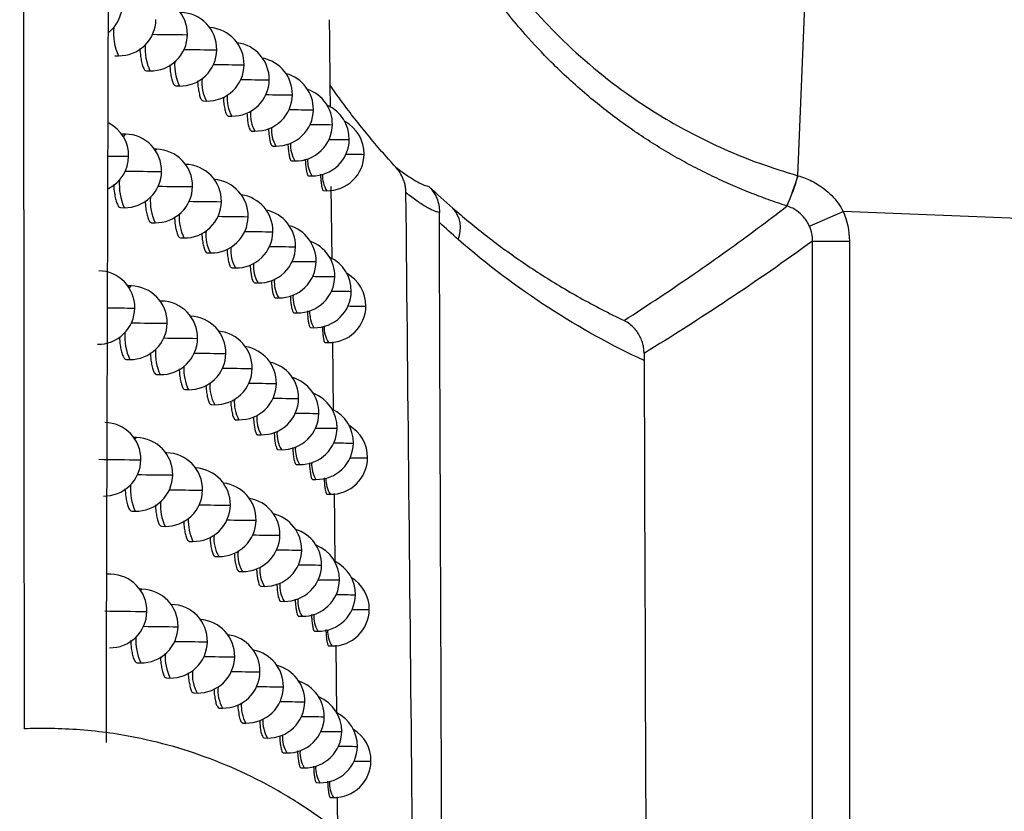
# Model space of a CAD drawing. Header units: millimetres. Extents: x 25 to 1229, y -261 to 1180.
# Tile 114 of 224: x 560 to 573, y 315 to 325. Entities that reach past the tile are written whole.
import ezdxf

# ---------------------------------------------------------------- set-up
doc = ezdxf.new("R2010")
doc.units = ezdxf.units.MM

msp = doc.modelspace()

# ---------------------------------------------------------------- linework, layer by layer
at = {"color": 7, "linetype": 'Continuous', "lineweight": 25}
for p, q in [((570.629, 323.235), (570.73, 325.684)), ((561.349, 324.865), (561.397, 324.865)), ((562.723, 324.946), (562.733, 324.946)), ((563.095, 324.741), (563.104, 324.741)), ((561.777, 324.66), (561.825, 324.659)), ((563.439, 324.537), (563.446, 324.537)), ((564.27, 324.468), (564.27, 324.468)), ((564.27, 324.468), (564.273, 324.16)), ((562.176, 324.454), (562.224, 324.454)), ((563.754, 324.333), (563.76, 324.333)), ((562.546, 324.25), (562.595, 324.249)), ((564.041, 324.13), (564.046, 324.131)), ((562.889, 324.045), (562.937, 324.045)), ((564.3, 323.928), (564.304, 323.928)), ((561.492, 323.8), (561.441, 323.801)), ((563.203, 323.842), (563.251, 323.841)), ((564.53, 323.726), (564.533, 323.727)), ((561.912, 323.594), (561.887, 323.595)), ((563.489, 323.638), (563.537, 323.638)), ((564.733, 323.525), (564.735, 323.525)), ((563.747, 323.436), (563.795, 323.435)), ((563.978, 323.233), (564.025, 323.233)), ((564.18, 323.032), (564.226, 323.031)), ((564.284, 323.09), (564.295, 322.101)), ((562.786, 322.882), (562.795, 322.882)), ((561.426, 322.801), (561.474, 322.8)), ((570.786, 322.549), (571.244, 322.75)), ((575.838, 322.562), (571.244, 322.75)), ((561.846, 322.596), (561.894, 322.595)), ((563.151, 322.677), (563.159, 322.677)), ((563.488, 322.473), (563.495, 322.473)), ((562.238, 322.39), (562.286, 322.39)), ((570.829, 285.546), (570.829, 322.347)), ((570.829, 322.347), (571.329, 322.347)), ((571.329, 322.347), (571.329, 285.046)), ((562.602, 322.186), (562.65, 322.185)), ((563.797, 322.27), (563.803, 322.27)), ((564.079, 322.067), (564.083, 322.067)), ((562.938, 321.982), (562.986, 321.981)), ((564.332, 321.865), (564.336, 321.865)), ((561.568, 321.737), (561.523, 321.738)), ((563.246, 321.778), (563.294, 321.777)), ((564.558, 321.663), (564.561, 321.663)), ((561.981, 321.531), (561.963, 321.532)), ((563.527, 321.575), (563.574, 321.574)), ((564.757, 321.462), (564.759, 321.462)), ((563.78, 321.372), (563.827, 321.371)), ((564.006, 321.17), (564.052, 321.169)), ((562.461, 321.024), (562.472, 321.024)), ((564.204, 320.968), (564.25, 320.968)), ((564.306, 320.977), (564.316, 320.042)), ((561.502, 320.738), (561.55, 320.737)), ((562.847, 320.819), (562.856, 320.819)), ((563.206, 320.614), (563.214, 320.614)), ((561.914, 320.532), (561.963, 320.532)), ((562.299, 320.327), (562.348, 320.327)), ((563.537, 320.41), (563.543, 320.41)), ((563.84, 320.207), (563.845, 320.207)), ((562.656, 320.123), (562.705, 320.122)), ((562.986, 319.919), (563.034, 319.918)), ((564.116, 320.004), (564.12, 320.004)), ((564.365, 319.802), (564.368, 319.802)), ((561.643, 319.675), (561.605, 319.675)), ((563.287, 319.715), (563.337, 319.714)), ((563.564, 319.512), (563.612, 319.511)), ((564.586, 319.601), (564.589, 319.601)), ((562.048, 319.469), (562.038, 319.469)), ((564.78, 319.4), (564.782, 319.4)), ((563.812, 319.31), (563.859, 319.309)), ((564.033, 319.108), (564.08, 319.107)), ((562.529, 318.962), (562.539, 318.962)), ((564.227, 318.906), (564.273, 318.905)), ((562.908, 318.757), (562.917, 318.757)), ((561.577, 318.676), (561.625, 318.675)), ((561.982, 318.47), (562.03, 318.469)), ((563.26, 318.552), (563.267, 318.553)), ((563.584, 318.349), (563.591, 318.349)), ((562.359, 318.265), (562.408, 318.265)), ((562.71, 318.061), (562.758, 318.06)), ((563.882, 318.145), (563.887, 318.146)), ((564.153, 317.943), (564.157, 317.943)), ((561.291, 317.819), (561.241, 317.82)), ((563.034, 317.857), (563.082, 317.856)), ((563.33, 317.654), (563.378, 317.653)), ((564.396, 317.741), (564.4, 317.741)), ((561.716, 317.614), (561.686, 317.614)), ((564.613, 317.539), (564.616, 317.539)), ((562.114, 317.408), (562.111, 317.408)), ((563.601, 317.451), (563.648, 317.45)), ((563.844, 317.248), (563.891, 317.247)), ((564.803, 317.339), (564.805, 317.339)), ((564.06, 317.046), (564.107, 317.045)), ((562.596, 316.901), (562.605, 316.901)), ((564.25, 316.845), (564.296, 316.844)), ((564.349, 316.853), (564.358, 315.927)), ((561.65, 316.615), (561.698, 316.614)), ((562.968, 316.696), (562.976, 316.696)), ((563.313, 316.492), (563.32, 316.492)), ((562.048, 316.409), (562.096, 316.408)), ((562.419, 316.205), (562.467, 316.204)), ((563.632, 316.288), (563.638, 316.288)), ((563.924, 316.085), (563.929, 316.085)), ((562.763, 316), (562.811, 315.999)), ((563.081, 315.796), (563.129, 315.796)), ((564.189, 315.882), (564.193, 315.883)), ((564.428, 315.681), (564.431, 315.681)), ((563.372, 315.593), (563.42, 315.592)), ((563.637, 315.39), (563.684, 315.389)), ((564.64, 315.479), (564.643, 315.479)), ((564.826, 315.278), (564.828, 315.278)), ((563.875, 315.188), (563.922, 315.187)), ((564.087, 314.986), (564.134, 314.985)), ((564.273, 314.785), (564.319, 314.784)), ((564.37, 314.792), (564.375, 314.224))]:
    msp.add_line(p, q, dxfattribs=at)
at = {"color": 7, "linetype": 'Continuous', "lineweight": 25, "flags": 128}
for points in [[(562.323, 325.151), (562.334, 325.151), (562.334, 325.151)], [(561.464, 323.763), (561.492, 323.8), (561.492, 323.8)], [(561.896, 323.583), (561.912, 323.594), (561.912, 323.594)], [(561.521, 323.499), (561.535, 323.499), (561.535, 323.499)], [(561.971, 323.293), (561.983, 323.293), (561.983, 323.293)], [(562.393, 323.087), (562.403, 323.087), (562.403, 323.087)], [(561.543, 321.708), (561.568, 321.737), (561.568, 321.737)], [(561.968, 321.525), (561.98, 321.531), (561.981, 321.531)], [(561.606, 321.436), (561.619, 321.436), (561.619, 321.436)], [(562.047, 321.229), (562.059, 321.23), (562.059, 321.23)], [(561.621, 319.653), (561.643, 319.675), (561.643, 319.675)], [(561.689, 319.373), (561.701, 319.373), (561.701, 319.373)], [(562.04, 319.467), (562.048, 319.469), (562.048, 319.469)], [(562.123, 319.167), (562.134, 319.167), (562.134, 319.167)], [(561.698, 317.598), (561.716, 317.614), (561.716, 317.614)], [(562.111, 317.408), (562.114, 317.408), (562.114, 317.408)], [(561.77, 317.312), (561.782, 317.312), (561.783, 317.312)], [(562.196, 317.106), (562.207, 317.106), (562.207, 317.106)]]:
    msp.add_lwpolyline(points, dxfattribs=at)
at = {"color": 7, "linetype": 'Continuous', "lineweight": 25}
for centre, radius, start, end in [((560.95, 325.571), 0.5, 309.848, 359.2158), ((561.834, 325.159), 0.5, 359.1511, 88.9784), ((562.233, 324.953), 0.5, 359.1366, 88.9784), ((561.406, 325.365), 0.5, 268.9784, 359.1775), ((562.093, 325.179), 0.764, 174.7518, 204.3402), ((561.834, 325.159), 0.5, 268.9784, 359.1511), ((562.846, 387.392), 62.243, 269.09351, 269.51869), ((562.604, 324.749), 0.5, 359.1342, 86.1335), ((562.481, 324.96), 0.722, 175.8668, 204.659), ((562.946, 324.545), 0.5, 359.1439, 82.6648), ((562.233, 324.953), 0.5, 268.9784, 359.1366), ((563.271, 387.033), 62.09, 269.09366, 269.49474), ((562.846, 324.743), 0.686, 176.8874, 204.9715), ((562.604, 324.749), 0.5, 268.9784, 359.1342), ((563.67, 387.636), 62.897, 269.10571, 269.47685), ((563.26, 324.341), 0.5, 359.1658, 79.0095), ((563.546, 324.138), 0.5, 359.1999, 75.1266), ((563.012, 324.493), 0.483, 172.8194, 210.2897), ((562.946, 324.545), 0.5, 268.9784, 359.1439), ((564.043, 389.268), 64.733, 269.12914, 269.46567), ((563.334, 324.279), 0.461, 173.7342, 210.5505), ((563.26, 324.341), 0.5, 268.9784, 359.1658), ((564.227, 378.483), 54.152, 269.126, 269.4994), ((563.804, 323.935), 0.5, 359.2463, 70.9682), ((564.033, 323.733), 0.5, 359.3051, 66.4794), ((563.63, 324.067), 0.441, 174.584, 210.8032), ((563.546, 324.138), 0.5, 268.9784, 359.1999), ((564.54, 381.327), 57.199, 269.1742, 269.5005), ((561.035, 323.506), 0.5, 359.2027, 62.6035), ((563.804, 323.935), 0.5, 268.9784, 359.2463), ((564.828, 385.682), 61.756, 269.23316, 269.51001), ((564.235, 323.531), 0.5, 359.3762, 61.5982), ((561.483, 323.3), 0.5, 359.1675, 88.9784), ((563.9, 323.856), 0.424, 175.367, 211.047), ((564.144, 323.647), 0.409, 176.0817, 211.2781), ((564.033, 323.733), 0.5, 268.9784, 359.3051), ((565.021, 385.101), 61.377, 269.28924, 269.54222), ((561.903, 323.095), 0.5, 359.1439, 88.9784), ((564.235, 323.531), 0.5, 268.9784, 359.3762), ((565.258, 393.47), 69.947, 269.37048, 269.56993), ((561.035, 323.506), 0.5, 296.7523, 359.2027), ((561.725, 357.94), 34.442, 269.2281, 269.6611), ((562.295, 322.889), 0.5, 359.132, 88.9784), ((564.362, 323.44), 0.396, 176.7245, 211.4922), ((561.483, 323.3), 0.5, 268.9784, 359.1675), ((562.477, 386.12), 62.83, 269.09956, 269.53861), ((562.159, 323.111), 0.751, 175.0786, 204.4312), ((562.659, 322.685), 0.5, 359.1321, 85.3163), ((564.554, 323.233), 0.385, 177.29, 211.6854), ((567.651, 324.091), 3.099, 335.8831, 343.9696), ((567.644, 324.091), 3.108, 335.9204, 343.9853), ((561.903, 323.095), 0.5, 268.9784, 359.1439), ((562.922, 385.014), 61.93, 269.09006, 269.5106), ((562.541, 322.893), 0.712, 176.1494, 204.7436), ((562.295, 322.889), 0.5, 268.9784, 359.132), ((563.34, 384.856), 61.977, 269.09267, 269.48807), ((562.995, 322.481), 0.5, 359.144, 81.8586), ((563.303, 322.277), 0.5, 359.1679, 78.2115), ((565.651, 322.526), 0.394, 336.4971, 42.881), ((562.9, 322.677), 0.678, 177.1342, 205.0501), ((562.659, 322.685), 0.5, 268.9784, 359.1321), ((563.732, 385.642), 62.967, 269.10686, 269.47163), ((563.062, 322.426), 0.478, 173.0449, 210.353), ((562.995, 322.481), 0.5, 268.9784, 359.144), ((564.098, 387.454), 64.984, 269.13211, 269.46193), ((563.583, 322.074), 0.5, 359.2038, 74.3345), ((563.836, 321.871), 0.5, 359.2518, 70.1806), ((563.379, 322.213), 0.456, 173.9313, 210.6083), ((563.303, 322.277), 0.5, 268.9784, 359.1679), ((564.275, 376.663), 54.396, 269.131, 269.4967), ((563.583, 322.074), 0.5, 268.9784, 359.2038), ((564.582, 379.681), 57.616, 269.18056, 269.49915), ((564.061, 321.669), 0.5, 359.3119, 65.6958), ((561.119, 321.443), 0.5, 359.1904, 88.9784), ((563.67, 322.002), 0.438, 174.7548, 210.8552), ((563.935, 321.791), 0.421, 175.5126, 211.0935), ((563.836, 321.871), 0.5, 268.9784, 359.2518), ((564.866, 384.251), 62.389, 269.2406, 269.51009), ((564.259, 321.467), 0.5, 359.3841, 60.8202), ((561.559, 321.237), 0.5, 359.1581, 88.9784), ((564.061, 321.669), 0.5, 268.9784, 359.3119), ((565.054, 383.798), 62.137, 269.29779, 269.54346), ((561.972, 321.031), 0.5, 359.1373, 88.9784), ((564.175, 321.583), 0.407, 176.2037, 211.3183), ((561.119, 321.443), 0.5, 268.9784, 359.1904), ((561.898, 365.387), 43.952, 269.1596, 269.6185), ((564.388, 321.375), 0.394, 176.8242, 211.5259), ((564.259, 321.467), 0.5, 268.9784, 359.3841), ((565.287, 392.545), 71.085, 269.37966, 269.57255), ((562.356, 320.826), 0.5, 359.128, 87.7949), ((561.559, 321.237), 0.5, 268.9784, 359.1581), ((562.559, 383.571), 62.344, 269.09399, 269.52947), ((562.714, 320.622), 0.5, 359.1304, 84.5046), ((564.576, 321.169), 0.384, 177.3686, 211.7126), ((562.223, 321.044), 0.74, 175.3907, 204.5201), ((561.972, 321.031), 0.5, 268.9784, 359.1373), ((562.996, 382.689), 61.667, 269.08721, 269.50284), ((562.6, 320.826), 0.702, 176.4208, 204.8264), ((563.043, 320.418), 0.5, 359.1445, 81.057), ((562.356, 320.826), 0.5, 268.9784, 359.128), ((563.407, 382.723), 61.907, 269.09218, 269.48173), ((562.954, 320.611), 0.67, 177.3722, 205.1268), ((562.714, 320.622), 0.5, 268.9784, 359.1304), ((563.793, 383.687), 63.075, 269.10841, 269.46674), ((563.345, 320.214), 0.5, 359.1703, 77.4175), ((563.62, 320.011), 0.5, 359.208, 73.546), ((563.112, 320.361), 0.472, 173.2626, 210.4148), ((563.043, 320.418), 0.5, 268.9784, 359.1445), ((563.996, 372.856), 52.447, 269.0959, 269.498), ((563.423, 320.149), 0.452, 174.1218, 210.6646), ((563.345, 320.214), 0.5, 268.9784, 359.1703), ((564.323, 374.874), 54.669, 269.1362, 269.4942), ((563.868, 319.809), 0.5, 359.2575, 69.3962), ((564.089, 319.607), 0.5, 359.3189, 64.9154), ((563.709, 319.937), 0.434, 174.9199, 210.9058), ((563.62, 320.011), 0.5, 268.9784, 359.208), ((564.625, 378.068), 58.066, 269.18714, 269.49808), ((561.201, 319.381), 0.5, 359.1789, 88.9784), ((563.868, 319.809), 0.5, 268.9784, 359.2575), ((564.903, 382.86), 63.06, 269.24823, 269.51042), ((564.282, 319.405), 0.5, 359.3921, 60.0457), ((561.634, 319.175), 0.5, 359.1495, 88.9784), ((563.969, 319.728), 0.418, 175.653, 211.1386), ((564.204, 319.519), 0.404, 176.3212, 211.3572), ((564.089, 319.607), 0.5, 268.9784, 359.3189), ((565.086, 382.539), 62.94, 269.30648, 269.54493), ((562.225, 387.007), 67.635, 269.0706, 269.54563), ((561.201, 319.381), 0.5, 268.9784, 359.1789), ((562.039, 318.969), 0.5, 359.1313, 88.9784), ((564.282, 319.405), 0.5, 268.9784, 359.3921), ((565.316, 391.682), 72.284, 269.38895, 269.57539), ((562.417, 318.764), 0.5, 359.1246, 86.9764), ((564.414, 319.312), 0.392, 176.92, 211.5584), ((561.634, 319.175), 0.5, 268.9784, 359.1495), ((562.641, 381.084), 61.919, 269.08911, 269.52066), ((564.598, 319.106), 0.382, 177.4439, 211.7387), ((562.288, 318.978), 0.729, 175.6893, 204.6069), ((562.767, 318.56), 0.5, 359.1293, 83.6983), ((562.039, 318.969), 0.5, 268.9784, 359.1313), ((563.07, 380.412), 61.453, 269.08492, 269.49541), ((563.091, 318.356), 0.5, 359.1454, 80.26), ((562.659, 318.761), 0.693, 176.6819, 204.9072), ((562.417, 318.764), 0.5, 268.9784, 359.1246), ((563.474, 380.631), 61.877, 269.09217, 269.47572), ((563.007, 318.547), 0.662, 177.6017, 205.2019), ((563.387, 318.153), 0.5, 359.1732, 76.6273), ((562.767, 318.56), 0.5, 268.9784, 359.1293), ((563.853, 381.77), 63.221, 269.11037, 269.46216), ((563.161, 318.297), 0.467, 173.4729, 210.4751), ((563.091, 318.356), 0.5, 268.9784, 359.1454), ((564.049, 370.944), 52.598, 269.1, 269.4944), ((563.657, 317.95), 0.5, 359.2125, 72.7608), ((563.9, 317.747), 0.5, 359.2634, 68.6149), ((563.467, 318.085), 0.448, 174.3058, 210.7195), ((563.387, 318.153), 0.5, 268.9784, 359.1732), ((564.369, 373.116), 54.972, 269.1418, 269.4921), ((563.748, 317.874), 0.43, 175.0785, 210.9557), ((563.657, 317.95), 0.5, 268.9784, 359.2125), ((564.666, 376.489), 58.548, 269.19395, 269.49727), ((564.116, 317.545), 0.5, 359.3261, 63.1481), ((561.283, 317.319), 0.5, 359.1681, 88.9784), ((564.305, 317.344), 0.5, 359.4004, 59.2749), ((564.003, 317.665), 0.415, 175.7884, 211.1824), ((563.9, 317.747), 0.5, 268.9784, 359.2634), ((564.941, 381.509), 63.771, 269.25603, 269.511), ((561.707, 317.114), 0.5, 359.1415, 88.9784), ((564.116, 317.545), 0.5, 268.9784, 359.3261), ((565.118, 381.325), 63.787, 269.31531, 269.54663), ((562.105, 316.908), 0.5, 359.126, 88.9784), ((564.234, 317.457), 0.402, 176.4344, 211.3948), ((562.319, 384.898), 67.588, 269.05932, 269.53506), ((561.283, 317.319), 0.5, 268.9784, 359.1681), ((564.44, 317.25), 0.39, 177.012, 211.5897), ((564.305, 317.344), 0.5, 268.9784, 359.4004), ((565.344, 390.884), 73.547, 269.39833, 269.57843), ((561.707, 317.114), 0.5, 268.9784, 359.1415), ((562.72, 378.654), 61.551, 269.08487, 269.51219), ((562.476, 316.704), 0.5, 359.1216, 86.1639), ((562.82, 316.499), 0.5, 359.1286, 82.8969), ((564.62, 317.044), 0.381, 177.5159, 211.7638), ((562.351, 316.914), 0.718, 175.9757, 204.6917), ((562.105, 316.908), 0.5, 268.9784, 359.126), ((563.143, 378.183), 61.285, 269.08319, 269.48831), ((562.717, 316.698), 0.685, 176.9333, 204.9863), ((563.54, 378.581), 61.888, 269.09262, 269.47002), ((563.138, 316.296), 0.5, 359.1468, 79.4672), ((562.476, 316.704), 0.5, 268.9784, 359.1216), ((563.429, 316.092), 0.5, 359.1763, 75.8409), ((562.885, 316.448), 0.484, 172.8106, 210.2877), ((562.82, 316.499), 0.5, 268.9784, 359.1286), ((563.913, 379.891), 63.402, 269.1127, 269.45788), ((563.693, 315.889), 0.5, 359.2173, 71.979), ((563.21, 316.234), 0.462, 173.6761, 210.5339), ((563.138, 316.296), 0.5, 268.9784, 359.1468), ((564.1, 369.063), 52.777, 269.1044, 269.4912), ((563.51, 316.023), 0.444, 174.4835, 210.773), ((563.429, 316.092), 0.5, 268.9784, 359.1763), ((564.416, 371.388), 55.305, 269.1476, 269.4901), ((563.931, 315.687), 0.5, 359.2696, 67.8369), ((564.143, 315.485), 0.5, 359.3334, 63.9548), ((563.786, 315.812), 0.427, 175.2318, 211.0041), ((563.693, 315.889), 0.5, 268.9784, 359.2173), ((564.708, 374.944), 59.064, 269.20097, 269.49672), ((564.037, 315.603), 0.412, 175.919, 211.2249), ((563.931, 315.687), 0.5, 268.9784, 359.2696), ((564.977, 380.2), 64.522, 269.264, 269.51182), ((564.328, 315.284), 0.5, 359.4087, 58.5078), ((564.263, 315.395), 0.4, 176.5433, 211.4312), ((564.143, 315.485), 0.5, 268.9784, 359.3334), ((565.15, 380.158), 64.681, 269.32426, 269.54855), ((564.328, 315.284), 0.5, 268.9784, 359.4087), ((565.373, 390.154), 74.878, 269.40781, 269.58168), ((564.465, 315.189), 0.389, 177.1003, 211.62), ((564.642, 314.984), 0.38, 177.5849, 211.7879)]:
    msp.add_arc(centre, radius, start, end, dxfattribs=at)
for points, knots in [([(560.119, 315.718), (560.118, 317.407), (560.115, 320.792), (560.11, 325.883), (560.106, 331.002), (560.102, 336.147), (560.098, 341.319), (560.094, 346.518), (560.09, 351.744), (560.086, 356.997), (560.083, 362.277), (560.079, 367.583), (560.076, 372.917), (560.073, 378.277), (560.07, 383.664), (560.067, 389.077), (560.064, 394.518), (560.062, 399.985), (560.059, 405.479), (560.057, 410.999), (560.055, 414.689), (560.055, 416.538)], [0, 0, 0, 0, 0.0502629, 0.1007885, 0.1515771, 0.2026286, 0.2539431, 0.3055207, 0.3573614, 0.4094653, 0.4618324, 0.5144629, 0.5673568, 0.6205141, 0.673935, 0.7276196, 0.7815679, 0.83578, 0.8902559, 0.9449959, 1, 1, 1, 1]), ([(562.023, 413.844), (561.771, 397.461), (561.59, 381.067), (561.338, 348.287), (561.265, 331.904), (561.228, 315.531)], [0, 0, 0, 0, 0.5, 0.5, 1, 1, 1, 1]), ([(570.629, 337.664), (570.552, 337.641), (570.396, 337.596), (570.166, 337.518), (569.938, 337.433), (569.712, 337.341), (569.368, 337.187), (568.937, 336.961), (568.235, 336.52), (567.457, 335.888), (566.64, 334.969), (565.996, 333.96), (565.514, 332.837), (565.222, 331.668), (565.123, 330.457), (565.22, 329.246), (565.51, 328.075), (565.99, 326.95), (566.633, 325.939), (567.449, 325.019), (568.191, 324.414), (568.797, 324.024), (569.198, 323.799), (569.637, 323.587), (570.116, 323.392), (570.455, 323.288), (570.629, 323.235)], [0, 0, 0, 0, 0.012491, 0.024995, 0.03751, 0.050034, 0.062568, 0.095707, 0.125056, 0.190518, 0.249961, 0.314429, 0.374786, 0.437977, 0.499593, 0.561265, 0.624498, 0.68492, 0.749454, 0.808927, 0.874421, 0.896655, 0.920271, 0.945326, 0.971881, 1, 1, 1, 1]), ([(570.479, 322.824), (570.394, 322.852), (570.223, 322.909), (569.968, 323.006), (569.714, 323.112), (569.462, 323.229), (569.21, 323.355), (568.961, 323.491), (568.714, 323.638), (568.47, 323.795), (568.147, 324.021), (567.741, 324.34), (567.306, 324.74), (566.869, 325.206), (566.344, 325.86), (565.878, 326.62), (565.528, 327.383), (565.309, 327.981), (565.142, 328.576), (565.032, 329.127), (564.969, 329.609), (564.935, 330.03), (564.93, 330.31), (564.928, 330.449)], [0, 0, 0, 0, 0.026669, 0.053636, 0.080901, 0.108466, 0.13633, 0.164493, 0.192957, 0.221722, 0.250786, 0.310264, 0.375295, 0.426546, 0.500524, 0.624914, 0.691025, 0.750219, 0.814113, 0.874658, 0.916913, 0.958692, 1, 1, 1, 1]), ([(561.687, 324.963), (561.69, 324.926), (561.695, 324.857), (561.711, 324.777), (561.729, 324.714), (561.751, 324.669), (561.768, 324.663), (561.777, 324.66)], [0, 0, 0, 0, 0.208232, 0.385265, 0.576483, 0.781879, 1, 1, 1, 1]), ([(562.094, 324.743), (562.096, 324.712), (562.1, 324.649), (562.114, 324.574), (562.131, 324.51), (562.152, 324.464), (562.167, 324.458), (562.176, 324.455)], [0, 0, 0, 0, 0.179397, 0.362033, 0.559938, 0.773099, 1, 1, 1, 1]), ([(562.472, 324.523), (562.473, 324.499), (562.477, 324.443), (562.489, 324.373), (562.504, 324.307), (562.524, 324.26), (562.539, 324.253), (562.546, 324.25)], [0, 0, 0, 0, 0.142422, 0.331376, 0.537563, 0.760965, 1, 1, 1, 1]), ([(565.164, 323.353), (565.1, 323.423), (564.972, 323.565), (564.787, 323.783), (564.608, 324.007), (564.435, 324.234), (564.325, 324.39), (564.27, 324.468)], [0, 0, 0, 0, 0.199869, 0.399658, 0.599512, 0.799578, 1, 1, 1, 1]), ([(562.821, 324.304), (562.822, 324.29), (562.824, 324.245), (562.834, 324.181), (562.848, 324.109), (562.866, 324.057), (562.881, 324.049), (562.889, 324.046)], [0, 0, 0, 0, 0.080297, 0.277235, 0.496457, 0.737934, 1, 1, 1, 1]), ([(563.142, 324.085), (563.145, 324.051), (563.151, 323.961), (563.173, 323.866), (563.193, 323.85), (563.203, 323.842)], [0, 0, 0, 0, 0.229936, 0.615823, 1, 1, 1, 1]), ([(563.435, 323.876), (563.437, 323.842), (563.444, 323.752), (563.464, 323.66), (563.481, 323.646), (563.489, 323.639)], [0, 0, 0, 0, 0.243013, 0.628126, 1, 1, 1, 1]), ([(563.699, 323.669), (563.7, 323.644), (563.703, 323.59), (563.712, 323.529), (563.722, 323.477), (563.734, 323.442), (563.743, 323.438), (563.747, 323.436)], [0, 0, 0, 0, 0.16877, 0.369087, 0.57471, 0.78564, 1, 1, 1, 1]), ([(563.935, 323.461), (563.936, 323.441), (563.938, 323.39), (563.945, 323.331), (563.955, 323.277), (563.966, 323.241), (563.974, 323.236), (563.978, 323.234)], [0, 0, 0, 0, 0.141424, 0.345028, 0.55632, 0.775304, 1, 1, 1, 1]), ([(564.143, 323.255), (564.143, 323.237), (564.145, 323.189), (564.152, 323.132), (564.16, 323.076), (564.17, 323.039), (564.177, 323.034), (564.18, 323.032)], [0, 0, 0, 0, 0.1237202, 0.3300811, 0.5452638, 0.7692729, 1, 1, 1, 1]), ([(565.164, 323.353), (565.188, 323.334), (565.237, 323.297), (565.303, 323.249), (565.364, 323.208), (565.42, 323.173), (565.47, 323.144), (565.515, 323.121), (565.554, 323.105), (565.588, 323.094), (565.605, 323.091), (565.614, 323.09)], [0, 0, 0, 0, 0.109831, 0.21996, 0.330396, 0.441148, 0.552227, 0.663643, 0.775404, 0.88752, 1, 1, 1, 1]), ([(565.303, 323.002), (565.302, 323.024), (565.3, 323.066), (565.288, 323.129), (565.264, 323.2), (565.226, 323.278), (565.185, 323.328), (565.164, 323.353)], [0, 0, 0, 0, 0.166443, 0.332388, 0.500221, 0.7498, 1, 1, 1, 1]), ([(570.632, 323.234), (570.664, 323.224), (570.729, 323.204), (570.821, 323.162), (570.908, 323.114), (570.999, 323.05), (571.091, 322.968), (571.179, 322.865), (571.222, 322.788), (571.244, 322.75)], [0, 0, 0, 0, 0.127211, 0.252161, 0.375975, 0.499811, 0.6704, 0.83591, 1, 1, 1, 1]), ([(561.331, 323.115), (561.334, 323.074), (561.34, 323.001), (561.357, 322.918), (561.376, 322.855), (561.399, 322.811), (561.417, 322.804), (561.426, 322.801)], [0, 0, 0, 0, 0.226446, 0.399751, 0.586682, 0.787234, 1, 1, 1, 1]), ([(565.758, 322.735), (565.748, 322.736), (565.727, 322.74), (565.686, 322.755), (565.638, 322.777), (565.584, 322.807), (565.523, 322.844), (565.456, 322.889), (565.384, 322.941), (565.33, 322.982), (565.303, 323.002)], [0, 0, 0, 0, 0.129059, 0.256965, 0.383713, 0.509301, 0.633727, 0.756986, 0.879078, 1, 1, 1, 1]), ([(565.614, 323.09), (565.629, 323.074), (565.658, 323.043), (565.693, 322.989), (565.727, 322.92), (565.754, 322.835), (565.757, 322.768), (565.758, 322.735)], [0, 0, 0, 0, 0.162948, 0.330159, 0.500469, 0.748686, 1, 1, 1, 1]), ([(561.758, 322.895), (561.761, 322.859), (561.766, 322.792), (561.781, 322.713), (561.799, 322.65), (561.821, 322.605), (561.837, 322.599), (561.846, 322.596)], [0, 0, 0, 0, 0.201311, 0.379786, 0.572641, 0.77987, 1, 1, 1, 1]), ([(565.758, 322.598), (565.758, 322.622), (565.758, 322.667), (565.758, 322.713), (565.758, 322.735)], [0, 0, 0, 0, 0.523254, 1, 1, 1, 1]), ([(565.94, 322.794), (566.011, 322.732), (566.157, 322.607), (566.383, 322.427), (566.619, 322.248), (566.867, 322.073), (567.125, 321.901), (567.394, 321.733), (567.675, 321.571), (567.967, 321.413), (568.166, 321.316), (568.267, 321.267)], [0, 0, 0, 0, 0.096864, 0.197282, 0.301256, 0.408792, 0.519893, 0.634562, 0.752802, 0.874614, 1, 1, 1, 1]), ([(568.267, 321.267), (568.43, 321.372), (568.747, 321.579), (569.212, 321.894), (569.655, 322.206), (570.076, 322.513), (570.349, 322.722), (570.482, 322.823)], [0, 0, 0, 0, 0.218427, 0.42764, 0.62764, 0.818427, 1, 1, 1, 1]), ([(570.786, 322.549), (570.778, 322.566), (570.76, 322.604), (570.719, 322.663), (570.655, 322.731), (570.574, 322.789), (570.508, 322.813), (570.482, 322.823)], [0, 0, 0, 0, 0.136368, 0.303564, 0.500138, 0.802519, 1, 1, 1, 1]), ([(562.158, 322.675), (562.16, 322.645), (562.164, 322.584), (562.177, 322.51), (562.194, 322.446), (562.214, 322.4), (562.23, 322.394), (562.238, 322.39)], [0, 0, 0, 0, 0.171571, 0.355708, 0.55542, 0.770696, 1, 1, 1, 1]), ([(565.792, 313.47), (565.786, 315.135), (565.774, 318.176), (565.763, 321.22), (565.758, 322.598)], [0, 0, 0, 0, 0.547542, 1, 1, 1, 1]), ([(562.529, 322.455), (562.53, 322.433), (562.534, 322.38), (562.545, 322.31), (562.56, 322.244), (562.579, 322.196), (562.594, 322.189), (562.602, 322.186)], [0, 0, 0, 0, 0.132178, 0.322771, 0.531216, 0.757493, 1, 1, 1, 1]), ([(562.871, 322.236), (562.872, 322.227), (562.874, 322.185), (562.883, 322.122), (562.897, 322.048), (562.915, 321.993), (562.93, 321.986), (562.938, 321.982)], [0, 0, 0, 0, 0.058037, 0.257273, 0.480978, 0.729117, 1, 1, 1, 1]), ([(563.187, 322.02), (563.189, 321.987), (563.196, 321.897), (563.217, 321.802), (563.236, 321.786), (563.246, 321.778)], [0, 0, 0, 0, 0.226992, 0.61436, 1, 1, 1, 1]), ([(563.474, 321.812), (563.476, 321.78), (563.482, 321.693), (563.501, 321.599), (563.518, 321.583), (563.527, 321.575)], [0, 0, 0, 0, 0.217826, 0.609696, 1, 1, 1, 1]), ([(563.732, 321.604), (563.734, 321.58), (563.736, 321.527), (563.745, 321.466), (563.755, 321.414), (563.767, 321.379), (563.776, 321.375), (563.78, 321.372)], [0, 0, 0, 0, 0.161827, 0.362857, 0.569877, 0.782889, 1, 1, 1, 1]), ([(563.964, 321.397), (563.965, 321.377), (563.967, 321.327), (563.974, 321.268), (563.983, 321.214), (563.994, 321.177), (564.002, 321.173), (564.006, 321.17)], [0, 0, 0, 0, 0.137613, 0.341725, 0.553826, 0.773916, 1, 1, 1, 1]), ([(568.539, 320.82), (568.538, 320.841), (568.536, 320.885), (568.523, 320.951), (568.5, 321.019), (568.468, 321.081), (568.427, 321.139), (568.376, 321.194), (568.321, 321.238), (568.281, 321.259), (568.267, 321.267)], [0, 0, 0, 0, 0.112333, 0.233533, 0.362946, 0.49951, 0.609948, 0.749874, 0.91244, 1, 1, 1, 1]), ([(564.167, 321.191), (564.168, 321.173), (564.17, 321.126), (564.176, 321.069), (564.184, 321.013), (564.193, 320.976), (564.2, 320.971), (564.204, 320.968)], [0, 0, 0, 0, 0.1210477, 0.3278317, 0.5436038, 0.7683691, 1, 1, 1, 1]), ([(561.409, 321.047), (561.412, 321.008), (561.418, 320.936), (561.434, 320.855), (561.453, 320.792), (561.476, 320.747), (561.493, 320.741), (561.502, 320.738)], [0, 0, 0, 0, 0.21992, 0.394634, 0.583126, 0.785391, 1, 1, 1, 1]), ([(561.829, 320.828), (561.831, 320.793), (561.836, 320.728), (561.851, 320.65), (561.868, 320.587), (561.89, 320.542), (561.906, 320.536), (561.914, 320.532)], [0, 0, 0, 0, 0.194267, 0.374189, 0.568704, 0.777805, 1, 1, 1, 1]), ([(562.221, 320.608), (562.223, 320.58), (562.227, 320.521), (562.24, 320.448), (562.256, 320.383), (562.276, 320.337), (562.291, 320.331), (562.299, 320.327)], [0, 0, 0, 0, 0.163451, 0.349102, 0.550676, 0.76816, 1, 1, 1, 1]), ([(562.585, 320.389), (562.586, 320.369), (562.589, 320.317), (562.6, 320.249), (562.615, 320.182), (562.634, 320.133), (562.649, 320.126), (562.656, 320.123)], [0, 0, 0, 0, 0.120917, 0.313204, 0.524094, 0.753567, 1, 1, 1, 1]), ([(562.921, 320.17), (562.921, 320.165), (562.923, 320.128), (562.931, 320.068), (562.944, 319.99), (562.963, 319.932), (562.978, 319.923), (562.986, 319.919)], [0, 0, 0, 0, 0.027128, 0.229126, 0.458915, 0.716445, 1, 1, 1, 1]), ([(563.23, 319.956), (563.232, 319.929), (563.237, 319.847), (563.256, 319.76), (563.275, 319.707), (563.286, 319.719), (563.287, 319.721)], [0, 0, 0, 0, 0.178119, 0.554232, 0.938339, 1, 1, 1, 1]), ([(563.512, 319.748), (563.514, 319.719), (563.519, 319.632), (563.534, 319.56), (563.551, 319.518), (563.559, 319.514), (563.564, 319.512)], [0, 0, 0, 0, 0.199832, 0.595709, 0.797732, 1, 1, 1, 1]), ([(563.766, 319.541), (563.767, 319.518), (563.769, 319.466), (563.777, 319.405), (563.787, 319.352), (563.799, 319.317), (563.808, 319.312), (563.812, 319.31)], [0, 0, 0, 0, 0.155828, 0.357511, 0.565751, 0.780549, 1, 1, 1, 1]), ([(563.992, 319.334), (563.993, 319.314), (563.995, 319.265), (564.002, 319.206), (564.011, 319.152), (564.022, 319.115), (564.029, 319.11), (564.033, 319.108)], [0, 0, 0, 0, 0.134091, 0.338693, 0.551545, 0.772652, 1, 1, 1, 1]), ([(564.191, 319.128), (564.192, 319.111), (564.194, 319.064), (564.2, 319.006), (564.208, 318.951), (564.217, 318.914), (564.224, 318.909), (564.227, 318.906)], [0, 0, 0, 0, 0.118508, 0.325703, 0.542039, 0.76752, 1, 1, 1, 1]), ([(561.485, 318.981), (561.489, 318.943), (561.494, 318.873), (561.51, 318.793), (561.528, 318.73), (561.551, 318.685), (561.568, 318.679), (561.577, 318.676)], [0, 0, 0, 0, 0.2133207, 0.389448, 0.5795147, 0.7835145, 1, 1, 1, 1]), ([(564.328, 318.914), (564.331, 318.617), (564.334, 318.307), (564.337, 317.997), (564.337, 317.984)], [0, 0, 0, 0, 0.956496, 1, 1, 1, 1]), ([(561.898, 318.762), (561.9, 318.729), (561.905, 318.665), (561.919, 318.589), (561.936, 318.525), (561.957, 318.48), (561.973, 318.474), (561.982, 318.47)], [0, 0, 0, 0, 0.187077, 0.368452, 0.564654, 0.775673, 1, 1, 1, 1]), ([(562.283, 318.542), (562.285, 318.516), (562.288, 318.458), (562.301, 318.387), (562.316, 318.322), (562.336, 318.275), (562.351, 318.269), (562.359, 318.266)], [0, 0, 0, 0, 0.154959, 0.342144, 0.545648, 0.765457, 1, 1, 1, 1]), ([(562.64, 318.324), (562.641, 318.306), (562.644, 318.256), (562.654, 318.189), (562.669, 318.121), (562.688, 318.072), (562.702, 318.065), (562.71, 318.061)], [0, 0, 0, 0, 0.108225, 0.302281, 0.515881, 0.749, 1, 1, 1, 1]), ([(562.97, 318.105), (562.972, 318.078), (562.977, 318.017), (562.991, 317.938), (563.01, 317.871), (563.025, 317.862), (563.034, 317.857)], [0, 0, 0, 0, 0.181838, 0.421652, 0.69496, 1, 1, 1, 1]), ([(563.272, 317.893), (563.274, 317.87), (563.278, 317.819), (563.29, 317.737), (563.308, 317.667), (563.324, 317.658), (563.33, 317.654)], [0, 0, 0, 0, 0.158753, 0.360236, 0.713133, 1, 1, 1, 1]), ([(563.549, 317.686), (563.551, 317.658), (563.556, 317.573), (563.571, 317.501), (563.587, 317.457), (563.596, 317.453), (563.601, 317.451)], [0, 0, 0, 0, 0.186696, 0.586202, 0.792255, 1, 1, 1, 1]), ([(563.798, 317.478), (563.799, 317.456), (563.802, 317.405), (563.81, 317.345), (563.819, 317.291), (563.831, 317.255), (563.84, 317.251), (563.844, 317.248)], [0, 0, 0, 0, 0.150555, 0.352843, 0.562166, 0.778525, 1, 1, 1, 1]), ([(564.02, 317.272), (564.021, 317.253), (564.023, 317.204), (564.03, 317.146), (564.038, 317.09), (564.049, 317.054), (564.057, 317.049), (564.06, 317.046)], [0, 0, 0, 0, 0.130818, 0.335888, 0.549446, 0.771493, 1, 1, 1, 1]), ([(564.215, 317.066), (564.216, 317.049), (564.218, 317.002), (564.223, 316.945), (564.231, 316.89), (564.24, 316.852), (564.247, 316.847), (564.25, 316.845)], [0, 0, 0, 0, 0.116087, 0.323683, 0.540559, 0.76672, 1, 1, 1, 1]), ([(561.561, 316.916), (561.564, 316.879), (561.569, 316.811), (561.585, 316.732), (561.603, 316.669), (561.625, 316.624), (561.641, 316.618), (561.65, 316.615)], [0, 0, 0, 0, 0.206638, 0.384182, 0.575838, 0.7816, 1, 1, 1, 1]), ([(561.966, 316.697), (561.968, 316.666), (561.973, 316.603), (561.986, 316.528), (562.003, 316.464), (562.024, 316.419), (562.04, 316.413), (562.048, 316.409)], [0, 0, 0, 0, 0.17971, 0.362548, 0.560469, 0.773462, 1, 1, 1, 1]), ([(562.344, 316.478), (562.345, 316.453), (562.349, 316.397), (562.361, 316.327), (562.376, 316.261), (562.396, 316.214), (562.411, 316.208), (562.419, 316.205)], [0, 0, 0, 0, 0.145992, 0.334734, 0.540256, 0.762541, 1, 1, 1, 1]), ([(562.694, 316.259), (562.695, 316.244), (562.698, 316.197), (562.708, 316.132), (562.722, 316.062), (562.741, 316.011), (562.755, 316.004), (562.763, 316)], [0, 0, 0, 0, 0.093423, 0.28936, 0.506059, 0.743492, 1, 1, 1, 1]), ([(563.018, 316.041), (563.019, 316.029), (563.023, 315.977), (563.034, 315.898), (563.054, 315.815), (563.071, 315.803), (563.081, 315.797)], [0, 0, 0, 0, 0.082823, 0.343225, 0.649573, 1, 1, 1, 1]), ([(563.316, 315.832), (563.318, 315.8), (563.324, 315.711), (563.345, 315.617), (563.363, 315.601), (563.372, 315.593)], [0, 0, 0, 0, 0.221957, 0.612265, 1, 1, 1, 1]), ([(560.425, 303.229), (560.506, 303.23), (560.668, 303.233), (560.911, 303.25), (561.152, 303.274), (561.392, 303.308), (561.751, 303.373), (562.223, 303.49), (562.799, 303.693), (563.355, 303.95), (564.06, 304.362), (564.867, 305.005), (565.669, 305.955), (566.273, 307.053), (566.645, 308.256), (566.767, 309.51), (566.632, 310.759), (566.251, 311.948), (565.644, 313.031), (564.843, 313.968), (564.041, 314.601), (563.341, 315.008), (562.79, 315.262), (562.218, 315.463), (561.694, 315.593), (561.229, 315.67), (560.828, 315.712), (560.56, 315.719), (560.426, 315.723)], [0, 0, 0, 0, 0.012533, 0.025034, 0.03752, 0.050006, 0.062511, 0.093766, 0.12494, 0.156294, 0.187521, 0.249759, 0.312352, 0.374562, 0.437246, 0.499912, 0.562233, 0.624891, 0.687345, 0.749852, 0.8125, 0.843703, 0.874899, 0.906244, 0.937634, 0.958439, 0.979203, 1, 1, 1, 1]), ([(563.587, 315.624), (563.588, 315.598), (563.591, 315.543), (563.6, 315.482), (563.611, 315.43), (563.623, 315.397), (563.632, 315.393), (563.637, 315.39)], [0, 0, 0, 0, 0.176032, 0.375541, 0.579679, 0.788449, 1, 1, 1, 1]), ([(563.83, 315.417), (563.831, 315.396), (563.834, 315.345), (563.841, 315.285), (563.851, 315.231), (563.863, 315.195), (563.871, 315.19), (563.875, 315.188)], [0, 0, 0, 0, 0.145854, 0.348709, 0.559008, 0.77675, 1, 1, 1, 1]), ([(564.048, 315.211), (564.049, 315.192), (564.051, 315.144), (564.057, 315.086), (564.066, 315.03), (564.076, 314.993), (564.084, 314.989), (564.087, 314.986)], [0, 0, 0, 0, 0.127756, 0.33328, 0.547502, 0.770424, 1, 1, 1, 1]), ([(564.239, 315.005), (564.24, 314.988), (564.241, 314.942), (564.247, 314.885), (564.254, 314.829), (564.263, 314.792), (564.27, 314.787), (564.273, 314.785)], [0, 0, 0, 0, 0.113774, 0.321761, 0.539155, 0.765963, 1, 1, 1, 1])]:
    msp.add_open_spline(points, degree=3, knots=knots, dxfattribs=at)
for points in [[(564.261, 325.355), (564.264, 325.059), (564.267, 324.763), (564.27, 324.468)], [(570.629, 323.235), (570.63, 323.234), (570.631, 323.234), (570.632, 323.234)], [(565.39, 314.383), (565.362, 317.253), (565.333, 320.126), (565.303, 323.002)], [(565.614, 323.09), (565.722, 322.988), (565.83, 322.889), (565.94, 322.794)], [(570.482, 322.823), (570.481, 322.824), (570.48, 322.824), (570.479, 322.824)], [(571.244, 322.75), (571.3, 322.623), (571.329, 322.486), (571.329, 322.347)], [(566.012, 322.368), (565.927, 322.443), (565.842, 322.52), (565.758, 322.598)], [(570.829, 322.347), (570.829, 322.413), (570.815, 322.483), (570.786, 322.549)], [(568.539, 320.723), (567.658, 321.133), (566.809, 321.672), (566.012, 322.368)], [(570.829, 322.347), (570.065, 321.79), (569.302, 321.288), (568.539, 320.82)], [(568.539, 320.82), (568.538, 320.787), (568.539, 320.755), (568.539, 320.723)], [(568.539, 320.723), (568.578, 309.684), (568.621, 298.679), (568.666, 287.709)], [(560.426, 315.723), (560.324, 315.724), (560.222, 315.722), (560.119, 315.718)]]:
    msp.add_open_spline(points, degree=3, dxfattribs=at)

doc.saveas('drawing.dxf')
